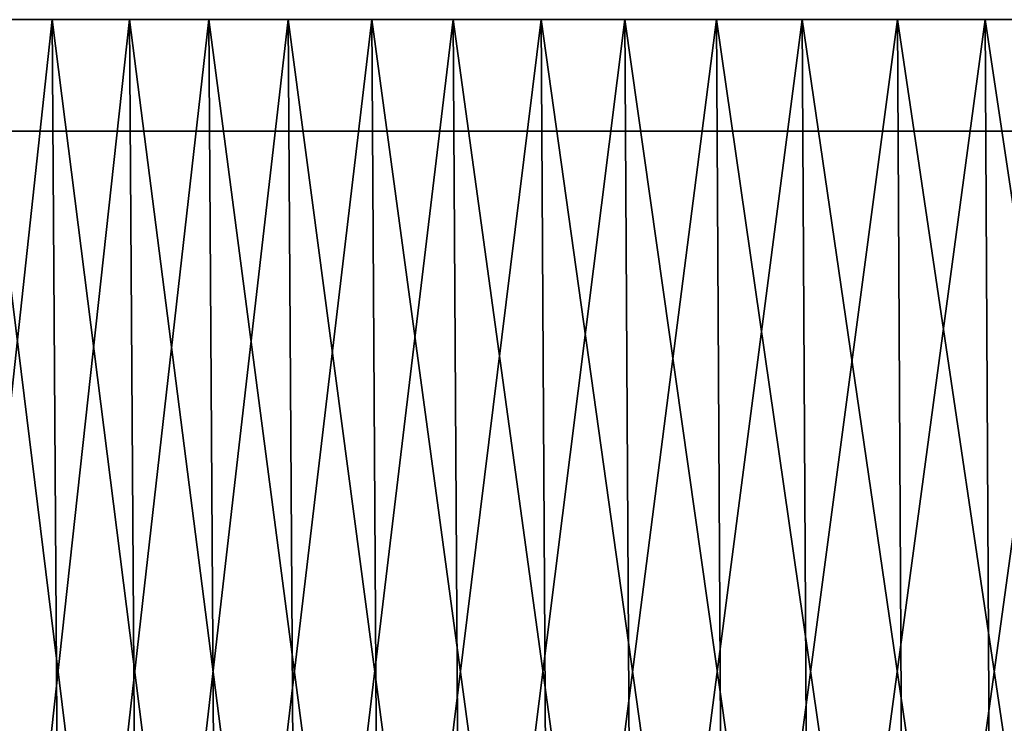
# Model space of a CAD drawing. Header units: millimetres. Extents: x -112 to 112, y -55 to 40.
# Tile 11 of 171: x -86 to -68, y -43 to -30. Entities that reach past the tile are written whole.
import ezdxf

# ---------------------------------------------------------------- set-up
doc = ezdxf.new("R2010")
doc.units = ezdxf.units.MM
doc.header["$LTSCALE"] = 52.148148
for name, color, linetype in [('122', 7, 'CONTINUOUS'), ('151', 7, 'CONTINUOUS'), ('152', 7, 'CONTINUOUS'), ('153', 7, 'CONTINUOUS'), ('154', 7, 'CONTINUOUS'), ('155', 7, 'CONTINUOUS')]:
    doc.layers.add(name, color=color, linetype=linetype)

msp = doc.modelspace()

# ---------------------------------------------------------------- linework, layer by layer
at = {"layer": '122', "color": 7, "linetype": 'Continuous', "true_color": 0xfdfffa}
for points in [[(-86.219, -32, 69.909), (-83.512, -32, 73.122), (-86.219, -32, -69.909), (-86.219, -32, 69.909)], [(-86.219, -32, -69.909), (-83.512, -32, 73.122), (-83.512, -32, -73.122), (-86.219, -32, -69.909)], [(-83.512, -32, 73.122), (-80.685, -32, 76.229), (-83.512, -32, -73.122), (-83.512, -32, 73.122)], [(-83.512, -32, -73.122), (-80.685, -32, 76.229), (-80.685, -32, -76.229), (-83.512, -32, -73.122)], [(-80.685, -32, -76.229), (-77.743, -32, 79.228), (-77.743, -32, -79.228), (-80.685, -32, -76.229)], [(-80.685, -32, 76.229), (-77.743, -32, 79.228), (-80.685, -32, -76.229), (-80.685, -32, 76.229)], [(-77.743, -32, 79.228), (-74.689, -32, 82.113), (-77.743, -32, -79.228), (-77.743, -32, 79.228)], [(-77.743, -32, -79.228), (-74.689, -32, 82.113), (-74.689, -32, -82.113), (-77.743, -32, -79.228)], [(-74.689, -32, 82.113), (-71.528, -32, 84.881), (-74.689, -32, -82.113), (-74.689, -32, 82.113)], [(-74.689, -32, -82.113), (-71.528, -32, 84.881), (-71.528, -32, -84.881), (-74.689, -32, -82.113)], [(-71.528, -32, 84.881), (-68.265, -32, 87.527), (-71.528, -32, -84.881), (-71.528, -32, 84.881)], [(-71.528, -32, -84.881), (-68.265, -32, 87.527), (-68.265, -32, -87.527), (-71.528, -32, -84.881)], [(-68.265, -32, -87.527), (-64.904, -32, 90.047), (-64.904, -32, -90.047), (-68.265, -32, -87.527)], [(-68.265, -32, 87.527), (-64.904, -32, 90.047), (-68.265, -32, -87.527), (-68.265, -32, 87.527)]]:
    msp.add_3dface(points, dxfattribs=at)
at = {"layer": '151', "color": 1, "linetype": 'Continuous'}
for points in [[(-86.385, -53.294, -70.044), (-83.673, -53.294, -73.263), (-86.543, -30.003, -70.172), (-86.385, -53.294, -70.044)], [(-86.543, -30.003, -70.172), (-83.673, -53.294, -73.263), (-83.826, -30.003, -73.397), (-86.543, -30.003, -70.172)], [(-83.673, -53.294, -73.263), (-80.841, -53.294, -76.376), (-83.826, -30.003, -73.397), (-83.673, -53.294, -73.263)], [(-83.826, -30.003, -73.397), (-80.841, -53.294, -76.376), (-80.989, -30.003, -76.516), (-83.826, -30.003, -73.397)], [(-80.841, -53.294, -76.376), (-77.893, -53.294, -79.381), (-80.989, -30.003, -76.516), (-80.841, -53.294, -76.376)], [(-80.989, -30.003, -76.516), (-77.893, -53.294, -79.381), (-78.035, -30.003, -79.526), (-80.989, -30.003, -76.516)], [(-77.893, -53.294, -79.381), (-74.833, -53.294, -82.272), (-78.035, -30.003, -79.526), (-77.893, -53.294, -79.381)], [(-78.035, -30.003, -79.526), (-74.833, -53.294, -82.272), (-74.97, -30.003, -82.422), (-78.035, -30.003, -79.526)], [(-74.833, -53.294, -82.272), (-71.666, -53.294, -85.044), (-74.97, -30.003, -82.422), (-74.833, -53.294, -82.272)], [(-74.97, -30.003, -82.422), (-71.666, -53.294, -85.044), (-71.797, -30.003, -85.2), (-74.97, -30.003, -82.422)], [(-71.797, -30.003, -85.2), (-68.397, -53.294, -87.696), (-68.522, -30.003, -87.856), (-71.797, -30.003, -85.2)], [(-71.666, -53.294, -85.044), (-68.397, -53.294, -87.696), (-71.797, -30.003, -85.2), (-71.666, -53.294, -85.044)], [(-68.397, -53.294, -87.696), (-65.029, -53.294, -90.221), (-68.522, -30.003, -87.856), (-68.397, -53.294, -87.696)], [(-68.522, -30.003, -87.856), (-65.029, -53.294, -90.221), (-65.148, -30.003, -90.386), (-68.522, -30.003, -87.856)]]:
    msp.add_3dface(points, dxfattribs=at)
at = {"layer": '152', "color": 1, "linetype": 'Continuous'}
for points in [[(-83.826, -30.003, 73.397), (-86.385, -53.294, 70.044), (-86.543, -30.003, 70.172), (-83.826, -30.003, 73.397)], [(-83.673, -53.294, 73.263), (-86.385, -53.294, 70.044), (-83.826, -30.003, 73.397), (-83.673, -53.294, 73.263)], [(-80.989, -30.003, 76.516), (-83.673, -53.294, 73.263), (-83.826, -30.003, 73.397), (-80.989, -30.003, 76.516)], [(-80.841, -53.294, 76.376), (-83.673, -53.294, 73.263), (-80.989, -30.003, 76.516), (-80.841, -53.294, 76.376)], [(-78.035, -30.003, 79.526), (-80.841, -53.294, 76.376), (-80.989, -30.003, 76.516), (-78.035, -30.003, 79.526)], [(-77.893, -53.294, 79.381), (-80.841, -53.294, 76.376), (-78.035, -30.003, 79.526), (-77.893, -53.294, 79.381)], [(-74.97, -30.003, 82.422), (-77.893, -53.294, 79.381), (-78.035, -30.003, 79.526), (-74.97, -30.003, 82.422)], [(-74.833, -53.294, 82.272), (-77.893, -53.294, 79.381), (-74.97, -30.003, 82.422), (-74.833, -53.294, 82.272)], [(-71.797, -30.003, 85.2), (-74.833, -53.294, 82.272), (-74.97, -30.003, 82.422), (-71.797, -30.003, 85.2)], [(-71.666, -53.294, 85.044), (-74.833, -53.294, 82.272), (-71.797, -30.003, 85.2), (-71.666, -53.294, 85.044)], [(-68.522, -30.003, 87.856), (-71.666, -53.294, 85.044), (-71.797, -30.003, 85.2), (-68.522, -30.003, 87.856)], [(-68.397, -53.294, 87.696), (-71.666, -53.294, 85.044), (-68.522, -30.003, 87.856), (-68.397, -53.294, 87.696)], [(-65.148, -30.003, 90.386), (-68.397, -53.294, 87.696), (-68.522, -30.003, 87.856), (-65.148, -30.003, 90.386)], [(-65.029, -53.294, 90.221), (-68.397, -53.294, 87.696), (-65.148, -30.003, 90.386), (-65.029, -53.294, 90.221)]]:
    msp.add_3dface(points, dxfattribs=at)
at = {"layer": '153', "color": 1, "linetype": 'Continuous'}
for points in [[(-87.891, -30.003, -70.091), (-85.209, -30.003, -73.328), (-87.733, -53.302, -69.964), (-87.891, -30.003, -70.091)], [(-87.733, -53.302, -69.964), (-85.209, -30.003, -73.328), (-85.055, -53.302, -73.196), (-87.733, -53.302, -69.964)], [(-85.209, -30.003, -73.328), (-82.408, -30.003, -76.463), (-85.055, -53.302, -73.196), (-85.209, -30.003, -73.328)], [(-85.055, -53.302, -73.196), (-82.408, -30.003, -76.463), (-82.259, -53.302, -76.325), (-85.055, -53.302, -73.196)], [(-82.408, -30.003, -76.463), (-79.491, -30.003, -79.491), (-82.259, -53.302, -76.325), (-82.408, -30.003, -76.463)], [(-82.259, -53.302, -76.325), (-79.491, -30.003, -79.491), (-79.347, -53.302, -79.347), (-82.259, -53.302, -76.325)], [(-79.491, -30.003, -79.491), (-76.463, -30.003, -82.408), (-79.347, -53.302, -79.347), (-79.491, -30.003, -79.491)], [(-79.347, -53.302, -79.347), (-76.463, -30.003, -82.408), (-76.325, -53.302, -82.259), (-79.347, -53.302, -79.347)], [(-76.463, -30.003, -82.408), (-73.329, -30.003, -85.209), (-76.325, -53.302, -82.259), (-76.463, -30.003, -82.408)], [(-76.325, -53.302, -82.259), (-73.329, -30.003, -85.209), (-73.196, -53.302, -85.055), (-76.325, -53.302, -82.259)], [(-73.329, -30.003, -85.209), (-70.091, -30.003, -87.892), (-73.196, -53.302, -85.055), (-73.329, -30.003, -85.209)], [(-73.196, -53.302, -85.055), (-70.091, -30.003, -87.892), (-69.964, -53.302, -87.733), (-73.196, -53.302, -85.055)], [(-70.091, -30.003, -87.892), (-66.756, -30.003, -90.451), (-69.964, -53.302, -87.733), (-70.091, -30.003, -87.892)], [(-69.964, -53.302, -87.733), (-66.756, -30.003, -90.451), (-66.635, -53.302, -90.287), (-69.964, -53.302, -87.733)]]:
    msp.add_3dface(points, dxfattribs=at)
at = {"layer": '154', "color": 1, "linetype": 'Continuous'}
for points in [[(-87.733, -53.302, 69.964), (-85.055, -53.302, 73.196), (-87.891, -30.003, 70.091), (-87.733, -53.302, 69.964)], [(-87.891, -30.003, 70.091), (-85.055, -53.302, 73.196), (-85.209, -30.003, 73.328), (-87.891, -30.003, 70.091)], [(-85.055, -53.302, 73.196), (-82.259, -53.302, 76.325), (-85.209, -30.003, 73.328), (-85.055, -53.302, 73.196)], [(-85.209, -30.003, 73.328), (-82.259, -53.302, 76.325), (-82.408, -30.003, 76.463), (-85.209, -30.003, 73.328)], [(-82.259, -53.302, 76.325), (-79.347, -53.302, 79.347), (-82.408, -30.003, 76.463), (-82.259, -53.302, 76.325)], [(-82.408, -30.003, 76.463), (-79.347, -53.302, 79.347), (-79.491, -30.003, 79.491), (-82.408, -30.003, 76.463)], [(-79.491, -30.003, 79.491), (-76.325, -53.302, 82.259), (-76.463, -30.003, 82.408), (-79.491, -30.003, 79.491)], [(-79.347, -53.302, 79.347), (-76.325, -53.302, 82.259), (-79.491, -30.003, 79.491), (-79.347, -53.302, 79.347)], [(-76.325, -53.302, 82.259), (-73.196, -53.302, 85.055), (-76.463, -30.003, 82.408), (-76.325, -53.302, 82.259)], [(-76.463, -30.003, 82.408), (-73.196, -53.302, 85.055), (-73.329, -30.003, 85.209), (-76.463, -30.003, 82.408)], [(-73.196, -53.302, 85.055), (-69.964, -53.302, 87.733), (-73.329, -30.003, 85.209), (-73.196, -53.302, 85.055)], [(-73.329, -30.003, 85.209), (-69.964, -53.302, 87.733), (-70.091, -30.003, 87.892), (-73.329, -30.003, 85.209)], [(-69.964, -53.302, 87.733), (-66.635, -53.302, 90.287), (-70.091, -30.003, 87.892), (-69.964, -53.302, 87.733)], [(-70.091, -30.003, 87.892), (-66.635, -53.302, 90.287), (-66.756, -30.003, 90.451), (-70.091, -30.003, 87.892)]]:
    msp.add_3dface(points, dxfattribs=at)
at = {"layer": '155', "color": 1, "linetype": 'Continuous'}
for points in [[(-86.543, -30.003, 70.172), (-87.891, -30.003, 70.091), (-85.209, -30.003, 73.328), (-86.543, -30.003, 70.172)], [(-86.543, -30.003, -70.172), (-85.209, -30.003, -73.328), (-87.891, -30.003, -70.091), (-86.543, -30.003, -70.172)], [(-83.826, -30.003, 73.397), (-86.543, -30.003, 70.172), (-85.209, -30.003, 73.328), (-83.826, -30.003, 73.397)], [(-86.543, -30.003, -70.172), (-83.826, -30.003, -73.397), (-85.209, -30.003, -73.328), (-86.543, -30.003, -70.172)], [(-83.826, -30.003, 73.397), (-85.209, -30.003, 73.328), (-82.408, -30.003, 76.463), (-83.826, -30.003, 73.397)], [(-83.826, -30.003, -73.397), (-82.408, -30.003, -76.463), (-85.209, -30.003, -73.328), (-83.826, -30.003, -73.397)], [(-80.989, -30.003, 76.516), (-83.826, -30.003, 73.397), (-82.408, -30.003, 76.463), (-80.989, -30.003, 76.516)], [(-83.826, -30.003, -73.397), (-80.989, -30.003, -76.516), (-82.408, -30.003, -76.463), (-83.826, -30.003, -73.397)], [(-80.989, -30.003, 76.516), (-82.408, -30.003, 76.463), (-79.491, -30.003, 79.491), (-80.989, -30.003, 76.516)], [(-80.989, -30.003, -76.516), (-79.491, -30.003, -79.491), (-82.408, -30.003, -76.463), (-80.989, -30.003, -76.516)], [(-78.035, -30.003, 79.526), (-80.989, -30.003, 76.516), (-79.491, -30.003, 79.491), (-78.035, -30.003, 79.526)], [(-80.989, -30.003, -76.516), (-78.035, -30.003, -79.526), (-79.491, -30.003, -79.491), (-80.989, -30.003, -76.516)], [(-78.035, -30.003, 79.526), (-79.491, -30.003, 79.491), (-76.463, -30.003, 82.408), (-78.035, -30.003, 79.526)], [(-78.035, -30.003, -79.526), (-76.463, -30.003, -82.408), (-79.491, -30.003, -79.491), (-78.035, -30.003, -79.526)], [(-74.97, -30.003, 82.422), (-78.035, -30.003, 79.526), (-76.463, -30.003, 82.408), (-74.97, -30.003, 82.422)], [(-78.035, -30.003, -79.526), (-74.97, -30.003, -82.422), (-76.463, -30.003, -82.408), (-78.035, -30.003, -79.526)], [(-74.97, -30.003, 82.422), (-76.463, -30.003, 82.408), (-73.329, -30.003, 85.209), (-74.97, -30.003, 82.422)], [(-71.797, -30.003, -85.2), (-73.329, -30.003, -85.209), (-76.463, -30.003, -82.408), (-71.797, -30.003, -85.2)], [(-74.97, -30.003, -82.422), (-71.797, -30.003, -85.2), (-76.463, -30.003, -82.408), (-74.97, -30.003, -82.422)], [(-71.797, -30.003, 85.2), (-74.97, -30.003, 82.422), (-73.329, -30.003, 85.209), (-71.797, -30.003, 85.2)], [(-68.522, -30.003, 87.856), (-73.329, -30.003, 85.209), (-70.091, -30.003, 87.892), (-68.522, -30.003, 87.856)], [(-68.522, -30.003, 87.856), (-71.797, -30.003, 85.2), (-73.329, -30.003, 85.209), (-68.522, -30.003, 87.856)], [(-68.522, -30.003, -87.856), (-70.091, -30.003, -87.892), (-73.329, -30.003, -85.209), (-68.522, -30.003, -87.856)], [(-71.797, -30.003, -85.2), (-68.522, -30.003, -87.856), (-73.329, -30.003, -85.209), (-71.797, -30.003, -85.2)], [(-65.148, -30.003, 90.386), (-70.091, -30.003, 87.892), (-66.756, -30.003, 90.451), (-65.148, -30.003, 90.386)], [(-65.148, -30.003, 90.386), (-68.522, -30.003, 87.856), (-70.091, -30.003, 87.892), (-65.148, -30.003, 90.386)], [(-65.148, -30.003, -90.386), (-66.756, -30.003, -90.451), (-70.091, -30.003, -87.892), (-65.148, -30.003, -90.386)], [(-68.522, -30.003, -87.856), (-65.148, -30.003, -90.386), (-70.091, -30.003, -87.892), (-68.522, -30.003, -87.856)]]:
    msp.add_3dface(points, dxfattribs=at)

doc.saveas('drawing.dxf')
